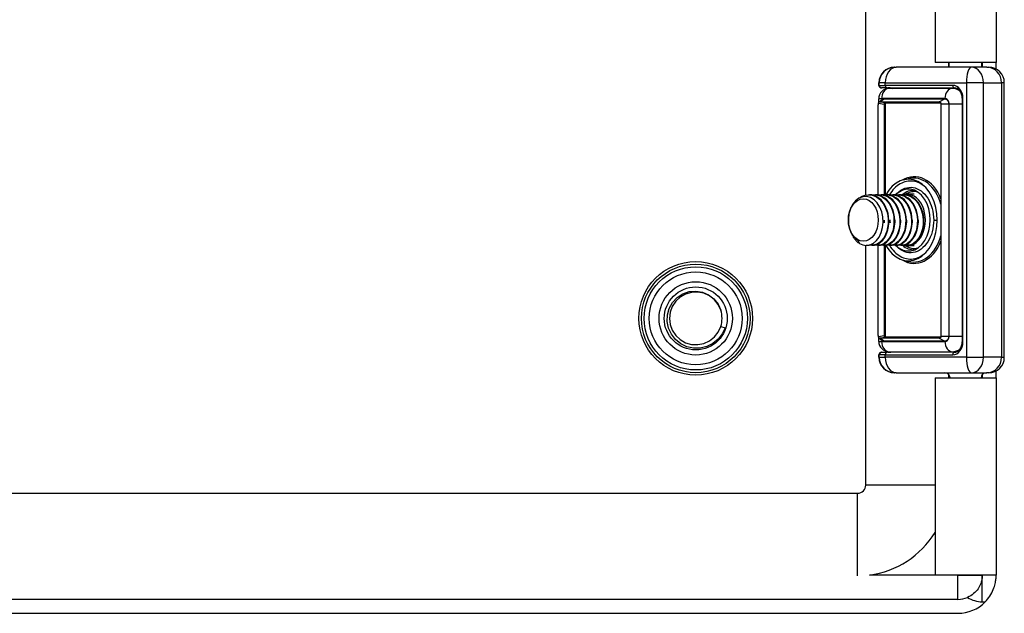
# Model space of a CAD drawing. Header units: inches. Extents: x 2.3 to 58.5, y 3.7 to 32.
# Tile 13 of 48: x 9.1 to 12.8, y 6.9 to 9.1. Entities that reach past the tile are written whole.
import ezdxf

# ---------------------------------------------------------------- set-up
doc = ezdxf.new("R2010")
doc.units = ezdxf.units.IN
doc.header["$MEASUREMENT"] = 0
doc.layers.add('Visible Edges(ANSI)', color=7, linetype='Continuous', lineweight=25)
doc.layers.add('Visible Tangent Edges(ANSI)', color=7, linetype='Continuous', lineweight=25)

msp = doc.modelspace()

# ---------------------------------------------------------------- linework, layer by layer
at = {"layer": 'Visible Edges(ANSI)'}
for p, q in [((12.2856, 8.4572), (12.2856, 21.2656)), ((12.5496, 9.808), (12.5496, 8.9635)), ((12.7826, 9.808), (12.7826, 8.9635)), ((12.395, 8.9447), (12.3952, 8.9447)), ((12.3962, 8.9447), (12.3952, 8.9447)), ((12.3962, 8.9447), (12.402, 8.9447)), ((12.6886, 8.9447), (12.402, 8.9447)), ((12.7826, 8.9635), (12.5496, 8.9635)), ((12.6006, 8.9635), (12.6006, 8.9447)), ((12.6036, 8.9447), (12.6036, 8.9635)), ((12.7472, 8.9447), (12.6886, 8.9447)), ((12.7286, 8.9447), (12.7286, 8.9635)), ((12.7296, 8.9635), (12.7296, 8.9447)), ((12.7472, 8.9447), (12.7547, 8.9447)), ((12.7826, 8.9377), (12.7826, 8.9635)), ((12.336, 8.8758), (12.336, 8.8856)), ((12.3372, 8.8758), (12.3372, 8.8856)), ((12.3465, 8.8659), (12.3458, 8.8659)), ((12.3465, 8.8659), (12.347, 8.8659)), ((12.3672, 8.8659), (12.347, 8.8659)), ((12.3672, 8.8659), (12.6243, 8.8659)), ((12.615, 8.864), (12.3744, 8.864)), ((12.6244, 8.864), (12.615, 8.864)), ((12.6359, 8.8626), (12.6244, 8.864)), ((12.8137, 7.8384), (12.8137, 8.8856)), ((12.335, 8.8094), (12.335, 8.8246)), ((12.3373, 8.8126), (12.3501, 8.8229)), ((12.6532, 8.8266), (12.6532, 7.8974)), ((12.3324, 8.4576), (12.3324, 8.802)), ((12.3402, 8.8131), (12.5649, 8.8131)), ((12.5719, 8.8076), (12.362, 8.8076)), ((12.5723, 8.8049), (12.5723, 7.9191)), ((12.4286, 8.5151), (12.4474, 8.5198)), ((12.2972, 8.4585), (12.3, 8.4585)), ((12.3195, 8.4585), (12.3223, 8.4585)), ((12.3418, 8.4585), (12.3446, 8.4585)), ((12.3641, 8.4585), (12.3668, 8.4585)), ((12.3863, 8.4585), (12.3891, 8.4585)), ((12.3997, 8.4584), (12.4053, 8.464)), ((12.4086, 8.4585), (12.4114, 8.4585)), ((12.4309, 8.4585), (12.4337, 8.4585)), ((12.4702, 8.4604), (12.4434, 8.4604)), ((12.2556, 8.2855), (12.2616, 8.2728)), ((12.2856, 7.351), (12.2856, 8.2656)), ((12.2875, 8.2656), (12.2889, 8.2656)), ((12.3084, 8.2656), (12.3112, 8.2656)), ((12.3307, 8.2656), (12.3334, 8.2656)), ((12.3324, 7.922), (12.3324, 8.2656)), ((12.3529, 8.2656), (12.3557, 8.2656)), ((12.3752, 8.2656), (12.378, 8.2656)), ((12.3975, 8.2656), (12.4002, 8.2656)), ((12.3998, 8.2656), (12.4053, 8.26)), ((12.4197, 8.2656), (12.4225, 8.2656)), ((12.442, 8.2656), (12.4434, 8.2656)), ((12.4702, 8.2636), (12.4434, 8.2636)), ((12.4286, 8.2089), (12.4474, 8.2042)), ((11.7331, 7.956), (11.7499, 7.9505)), ((12.335, 7.8994), (12.335, 7.9146)), ((12.3373, 7.9114), (12.3501, 7.9011)), ((12.5649, 7.9109), (12.3402, 7.9109)), ((12.362, 7.9164), (12.5719, 7.9164)), ((12.336, 7.8384), (12.336, 7.8482)), ((12.3372, 7.8384), (12.3372, 7.8482)), ((12.3458, 7.8581), (12.3465, 7.8581)), ((12.347, 7.8581), (12.3465, 7.8581)), ((12.347, 7.8581), (12.3672, 7.8581)), ((12.6243, 7.8581), (12.3672, 7.8581)), ((12.3744, 7.86), (12.615, 7.86)), ((12.615, 7.86), (12.6244, 7.86)), ((12.6244, 7.86), (12.6359, 7.8614)), ((12.3952, 7.7793), (12.395, 7.7793)), ((12.3952, 7.7793), (12.3962, 7.7793)), ((12.402, 7.7793), (12.3962, 7.7793)), ((12.402, 7.7793), (12.6886, 7.7793)), ((12.6006, 7.7742), (12.6006, 7.7605)), ((12.6886, 7.7793), (12.7472, 7.7793)), ((12.7296, 7.7721), (12.7296, 7.7605)), ((12.7547, 7.7793), (12.7472, 7.7793)), ((12.7826, 7.7605), (12.7826, 7.7864)), ((12.5496, 7.7605), (12.5496, 7.008)), ((12.5496, 7.7605), (12.7826, 7.7605)), ((12.7826, 7.7605), (12.7826, 7.008)), ((3.2306, 7.32), (12.2546, 7.32)), ((12.7826, 7.008), (12.5496, 7.008)), ((12.7826, 7.008), (12.7296, 7.008)), ((12.7296, 7.008), (12.7296, 7.008)), ((12.7826, 7.008), (12.7826, 7.008)), ((12.6366, 6.915), (2.8486, 6.915)), ((2.8486, 6.862), (12.6366, 6.862))]:
    msp.add_line(p, q, dxfattribs=at)
at = {"layer": 'Visible Edges(ANSI)', "flags": 128}
for points in [[(12.3717, 8.8659), (12.3798, 8.8655), (12.3878, 8.864)], [(12.6532, 8.8266), (12.6526, 8.8347), (12.6508, 8.8424), (12.6478, 8.8493), (12.644, 8.8553), (12.6395, 8.86), (12.6346, 8.8633), (12.6295, 8.8653), (12.6243, 8.8659)], [(12.3486, 8.8217), (12.3486, 8.8217), (12.3486, 8.8217), (12.3486, 8.8218), (12.3486, 8.8218), (12.3486, 8.8218), (12.3486, 8.8218), (12.3486, 8.8218), (12.3485, 8.8218), (12.3485, 8.8218), (12.3485, 8.8218), (12.3485, 8.8219), (12.3485, 8.8219), (12.3485, 8.8219), (12.3485, 8.8219), (12.3485, 8.8219), (12.3485, 8.8219), (12.3485, 8.8219), (12.3485, 8.8219), (12.3485, 8.822), (12.3485, 8.822), (12.3484, 8.822), (12.3484, 8.822), (12.3484, 8.822), (12.3484, 8.822)], [(12.3341, 8.8079), (12.3343, 8.8082), (12.3344, 8.8085), (12.3346, 8.8087), (12.3347, 8.809), (12.3349, 8.8093), (12.3351, 8.8096), (12.3352, 8.8099), (12.3354, 8.8102), (12.3356, 8.8104), (12.3357, 8.8107), (12.3359, 8.8109), (12.3361, 8.8112), (12.3362, 8.8114), (12.3364, 8.8116), (12.3365, 8.8118), (12.3367, 8.812), (12.3368, 8.8121), (12.337, 8.8123), (12.3371, 8.8124), (12.3372, 8.8125), (12.3373, 8.8126), (12.3374, 8.8127), (12.3375, 8.8127), (12.3376, 8.8128)], [(12.5649, 8.8131), (12.5654, 8.8131), (12.566, 8.813), (12.5665, 8.8129), (12.567, 8.8128), (12.5675, 8.8126), (12.568, 8.8123), (12.5685, 8.8121), (12.5689, 8.8118), (12.5693, 8.8114), (12.5697, 8.8111), (12.5701, 8.8107), (12.5704, 8.8103), (12.5708, 8.8099), (12.571, 8.8095), (12.5713, 8.8091), (12.5715, 8.8086), (12.5717, 8.8082), (12.5719, 8.8077), (12.572, 8.8072), (12.5721, 8.8068), (12.5722, 8.8063), (12.5722, 8.8058), (12.5723, 8.8054), (12.5723, 8.8049)], [(12.3138, 8.273), (12.326, 8.2834), (12.3363, 8.2973), (12.3442, 8.3141), (12.3494, 8.333), (12.3516, 8.3532), (12.3506, 8.3737), (12.3464, 8.3935), (12.3393, 8.4116), (12.3295, 8.4272), (12.3174, 8.4394), (12.3038, 8.4476), (12.2891, 8.4514), (12.2742, 8.4505), (12.2599, 8.445), (12.2468, 8.4351), (12.2357, 8.4214), (12.2271, 8.4045), (12.2216, 8.3853), (12.2193, 8.365), (12.2205, 8.3447), (12.2251, 8.3255), (12.2328, 8.3087), (12.2432, 8.295), (12.2556, 8.2855)], [(12.2621, 8.4462), (12.2725, 8.4526), (12.2835, 8.4567), (12.2948, 8.4584), (12.3061, 8.4577), (12.3173, 8.4546), (12.3279, 8.4492), (12.3378, 8.4417), (12.3468, 8.4321), (12.3546, 8.4207), (12.361, 8.4079), (12.366, 8.394), (12.3693, 8.3792), (12.3709, 8.364), (12.3709, 8.3488), (12.3691, 8.3339), (12.3657, 8.3197), (12.3608, 8.3065), (12.3544, 8.2948), (12.3469, 8.2847), (12.3383, 8.2766), (12.3289, 8.2706), (12.319, 8.2669), (12.3088, 8.2656), (12.2986, 8.2667)], [(12.3112, 8.2656), (12.3196, 8.2664), (12.3279, 8.2688), (12.3359, 8.2729), (12.3434, 8.2785), (12.3504, 8.2855), (12.3566, 8.2938), (12.362, 8.3033), (12.3665, 8.3138), (12.37, 8.3251), (12.3724, 8.337), (12.3737, 8.3494), (12.3738, 8.362), (12.3728, 8.3746), (12.3706, 8.387), (12.3672, 8.3989), (12.3628, 8.4102), (12.3574, 8.4207), (12.351, 8.4302), (12.3439, 8.4385), (12.336, 8.4455), (12.3275, 8.4511), (12.3186, 8.4552), (12.3094, 8.4576), (12.3, 8.4585)], [(12.3098, 8.4576), (12.32, 8.4585), (12.3302, 8.4574), (12.3402, 8.4544), (12.3498, 8.4495), (12.3588, 8.4428), (12.3671, 8.4345), (12.3744, 8.4247), (12.3807, 8.4136), (12.3858, 8.4014), (12.3897, 8.3885), (12.3922, 8.375), (12.3933, 8.3613), (12.3931, 8.3476), (12.3914, 8.3341), (12.3884, 8.3213), (12.3842, 8.3092), (12.3788, 8.2983), (12.3724, 8.2886), (12.3651, 8.2804), (12.357, 8.2739), (12.3483, 8.2692), (12.3393, 8.2664), (12.3301, 8.2656), (12.3209, 8.2667)], [(12.3334, 8.2656), (12.3419, 8.2664), (12.3502, 8.2688), (12.3581, 8.2729), (12.3657, 8.2785), (12.3726, 8.2855), (12.3789, 8.2938), (12.3843, 8.3033), (12.3888, 8.3138), (12.3923, 8.3251), (12.3947, 8.337), (12.396, 8.3494), (12.3961, 8.362), (12.395, 8.3746), (12.3928, 8.387), (12.3895, 8.3989), (12.3851, 8.4102), (12.3797, 8.4207), (12.3733, 8.4302), (12.3661, 8.4385), (12.3583, 8.4455), (12.3498, 8.4511), (12.3409, 8.4552), (12.3317, 8.4576), (12.3223, 8.4585)], [(12.332, 8.4576), (12.3423, 8.4585), (12.3525, 8.4574), (12.3625, 8.4544), (12.3721, 8.4495), (12.3811, 8.4428), (12.3894, 8.4345), (12.3967, 8.4247), (12.403, 8.4136), (12.4081, 8.4014), (12.412, 8.3885), (12.4145, 8.375), (12.4156, 8.3613), (12.4153, 8.3476), (12.4137, 8.3341), (12.4107, 8.3213), (12.4065, 8.3092), (12.4011, 8.2983), (12.3947, 8.2886), (12.3873, 8.2804), (12.3793, 8.2739), (12.3706, 8.2692), (12.3616, 8.2664), (12.3524, 8.2656), (12.3432, 8.2667)], [(12.3557, 8.2656), (12.3641, 8.2664), (12.3724, 8.2688), (12.3804, 8.2729), (12.388, 8.2785), (12.3949, 8.2855), (12.4012, 8.2938), (12.4066, 8.3033), (12.4111, 8.3138), (12.4145, 8.3251), (12.4169, 8.337), (12.4182, 8.3494), (12.4183, 8.362), (12.4173, 8.3746), (12.4151, 8.387), (12.4118, 8.3989), (12.4074, 8.4102), (12.4019, 8.4207), (12.3956, 8.4302), (12.3884, 8.4385), (12.3805, 8.4455), (12.3721, 8.4511), (12.3632, 8.4552), (12.3539, 8.4576), (12.3446, 8.4585)], [(12.3543, 8.4576), (12.3645, 8.4585), (12.3748, 8.4574), (12.3848, 8.4544), (12.3944, 8.4495), (12.4034, 8.4428), (12.4116, 8.4345), (12.419, 8.4247), (12.4253, 8.4136), (12.4304, 8.4014), (12.4342, 8.3885), (12.4367, 8.375), (12.4379, 8.3613), (12.4376, 8.3476), (12.436, 8.3341), (12.433, 8.3213), (12.4288, 8.3092), (12.4234, 8.2983), (12.4169, 8.2886), (12.4096, 8.2804), (12.4015, 8.2739), (12.3929, 8.2692), (12.3839, 8.2664), (12.3747, 8.2656), (12.3655, 8.2667)], [(12.378, 8.2656), (12.3864, 8.2664), (12.3947, 8.2688), (12.4027, 8.2729), (12.4102, 8.2785), (12.4172, 8.2855), (12.4234, 8.2938), (12.4288, 8.3033), (12.4333, 8.3138), (12.4368, 8.3251), (12.4392, 8.337), (12.4405, 8.3494), (12.4406, 8.362), (12.4396, 8.3746), (12.4374, 8.387), (12.434, 8.3989), (12.4296, 8.4102), (12.4242, 8.4207), (12.4179, 8.4302), (12.4107, 8.4385), (12.4028, 8.4455), (12.3943, 8.4511), (12.3854, 8.4552), (12.3762, 8.4576), (12.3668, 8.4585)], [(12.3766, 8.4576), (12.3868, 8.4585), (12.397, 8.4574), (12.407, 8.4544), (12.4166, 8.4495), (12.4257, 8.4428), (12.4339, 8.4345), (12.4413, 8.4247), (12.4475, 8.4136), (12.4527, 8.4014), (12.4565, 8.3885), (12.459, 8.375), (12.4601, 8.3613), (12.4599, 8.3476), (12.4582, 8.3341), (12.4553, 8.3213), (12.451, 8.3092), (12.4456, 8.2983), (12.4392, 8.2886), (12.4319, 8.2804), (12.4238, 8.2739), (12.4152, 8.2692), (12.4061, 8.2664), (12.3969, 8.2656), (12.3877, 8.2667)], [(12.4002, 8.2656), (12.4087, 8.2664), (12.417, 8.2688), (12.425, 8.2729), (12.4325, 8.2785), (12.4395, 8.2855), (12.4457, 8.2938), (12.4511, 8.3033), (12.4556, 8.3138), (12.4591, 8.3251), (12.4615, 8.337), (12.4628, 8.3494), (12.4629, 8.362), (12.4618, 8.3746), (12.4596, 8.387), (12.4563, 8.3989), (12.4519, 8.4102), (12.4465, 8.4207), (12.4401, 8.4302), (12.433, 8.4385), (12.4251, 8.4455), (12.4166, 8.4511), (12.4077, 8.4552), (12.3985, 8.4576), (12.3891, 8.4585)], [(12.3989, 8.4576), (12.4091, 8.4585), (12.4193, 8.4574), (12.4293, 8.4544), (12.4389, 8.4495), (12.4479, 8.4428), (12.4562, 8.4345), (12.4635, 8.4247), (12.4698, 8.4136), (12.4749, 8.4014), (12.4788, 8.3885), (12.4813, 8.375), (12.4824, 8.3613), (12.4821, 8.3476), (12.4805, 8.3341), (12.4775, 8.3213), (12.4733, 8.3092), (12.4679, 8.2983), (12.4615, 8.2886), (12.4541, 8.2804), (12.4461, 8.2739), (12.4374, 8.2692), (12.4284, 8.2664), (12.4192, 8.2656), (12.41, 8.2667)], [(12.4225, 8.2656), (12.431, 8.2664), (12.4392, 8.2688), (12.4472, 8.2729), (12.4548, 8.2785), (12.4617, 8.2855), (12.468, 8.2938), (12.4734, 8.3033), (12.4779, 8.3138), (12.4814, 8.3251), (12.4838, 8.337), (12.485, 8.3494), (12.4852, 8.362), (12.4841, 8.3746), (12.4819, 8.387), (12.4786, 8.3989), (12.4742, 8.4102), (12.4687, 8.4207), (12.4624, 8.4302), (12.4552, 8.4385), (12.4473, 8.4455), (12.4389, 8.4511), (12.43, 8.4552), (12.4208, 8.4576), (12.4114, 8.4585)], [(12.4211, 8.4576), (12.4314, 8.4585), (12.4416, 8.4574), (12.4516, 8.4544), (12.4612, 8.4495), (12.4702, 8.4428), (12.4785, 8.4345), (12.4858, 8.4247), (12.4921, 8.4136), (12.4972, 8.4014), (12.501, 8.3885), (12.5035, 8.375), (12.5047, 8.3613), (12.5044, 8.3476), (12.5028, 8.3341), (12.4998, 8.3213), (12.4956, 8.3092), (12.4902, 8.2983), (12.4838, 8.2886), (12.4764, 8.2804), (12.4683, 8.2739), (12.4597, 8.2692), (12.4507, 8.2664), (12.4415, 8.2656), (12.4323, 8.2667)], [(12.4697, 8.273), (12.4763, 8.2779), (12.4825, 8.2838), (12.4881, 8.2908), (12.4932, 8.2987), (12.4976, 8.3074), (12.5012, 8.3168), (12.504, 8.3268), (12.5061, 8.3373), (12.5072, 8.3481), (12.5075, 8.3591), (12.5069, 8.3701), (12.5054, 8.381), (12.503, 8.3917), (12.4998, 8.402), (12.4958, 8.4117), (12.491, 8.4208), (12.4855, 8.4292), (12.4793, 8.4366), (12.4726, 8.4431), (12.4654, 8.4485), (12.4578, 8.4528), (12.4499, 8.456), (12.4418, 8.4578), (12.4337, 8.4585)], [(12.3515, 8.362), (12.3515, 8.3616), (12.3516, 8.3612), (12.3516, 8.3608), (12.3516, 8.3603), (12.3516, 8.3599), (12.3516, 8.3595), (12.3516, 8.3591), (12.3516, 8.3587), (12.3516, 8.3583), (12.3516, 8.3578), (12.3516, 8.3574), (12.3516, 8.357), (12.3516, 8.3566), (12.3516, 8.3562), (12.3516, 8.3558), (12.3516, 8.3553), (12.3516, 8.3549), (12.3516, 8.3545), (12.3516, 8.3541), (12.3516, 8.3537), (12.3516, 8.3533), (12.3515, 8.3529), (12.3515, 8.3524), (12.3515, 8.352)], [(12.3571, 8.352), (12.3571, 8.3524), (12.3571, 8.3528), (12.3571, 8.3533), (12.357, 8.3537), (12.357, 8.3541), (12.357, 8.3545), (12.357, 8.3549), (12.357, 8.3553), (12.357, 8.3558), (12.357, 8.3562), (12.357, 8.3566), (12.357, 8.357), (12.357, 8.3574), (12.357, 8.3578), (12.357, 8.3583), (12.357, 8.3587), (12.357, 8.3591), (12.357, 8.3595), (12.357, 8.3599), (12.357, 8.3603), (12.3571, 8.3608), (12.3571, 8.3612), (12.3571, 8.3616), (12.3571, 8.362)], [(12.3738, 8.362), (12.3738, 8.3616), (12.3738, 8.3612), (12.3738, 8.3608), (12.3739, 8.3603), (12.3739, 8.3599), (12.3739, 8.3595), (12.3739, 8.3591), (12.3739, 8.3587), (12.3739, 8.3583), (12.3739, 8.3578), (12.3739, 8.3574), (12.3739, 8.357), (12.3739, 8.3566), (12.3739, 8.3562), (12.3739, 8.3558), (12.3739, 8.3553), (12.3739, 8.3549), (12.3739, 8.3545), (12.3739, 8.3541), (12.3739, 8.3537), (12.3738, 8.3533), (12.3738, 8.3529), (12.3738, 8.3524), (12.3738, 8.352)], [(12.3794, 8.352), (12.3794, 8.3524), (12.3793, 8.3529), (12.3793, 8.3533), (12.3793, 8.3537), (12.3793, 8.3541), (12.3793, 8.3545), (12.3793, 8.3549), (12.3793, 8.3553), (12.3793, 8.3558), (12.3793, 8.3562), (12.3793, 8.3566), (12.3793, 8.357), (12.3793, 8.3574), (12.3793, 8.3578), (12.3793, 8.3583), (12.3793, 8.3587), (12.3793, 8.3591), (12.3793, 8.3595), (12.3793, 8.3599), (12.3793, 8.3603), (12.3793, 8.3608), (12.3793, 8.3612), (12.3794, 8.3616), (12.3794, 8.362)], [(12.396, 8.362), (12.3961, 8.3616), (12.3961, 8.3612), (12.3961, 8.3608), (12.3961, 8.3603), (12.3961, 8.3599), (12.3961, 8.3595), (12.3961, 8.3591), (12.3961, 8.3587), (12.3961, 8.3583), (12.3962, 8.3578), (12.3962, 8.3574), (12.3962, 8.357), (12.3962, 8.3566), (12.3962, 8.3562), (12.3962, 8.3558), (12.3961, 8.3553), (12.3961, 8.3549), (12.3961, 8.3545), (12.3961, 8.3541), (12.3961, 8.3537), (12.3961, 8.3533), (12.3961, 8.3528), (12.3961, 8.3524), (12.3961, 8.352)], [(12.4183, 8.362), (12.4183, 8.3616), (12.4183, 8.3612), (12.4184, 8.3608), (12.4184, 8.3603), (12.4184, 8.3599), (12.4184, 8.3595), (12.4184, 8.3591), (12.4184, 8.3587), (12.4184, 8.3583), (12.4184, 8.3578), (12.4184, 8.3574), (12.4184, 8.357), (12.4184, 8.3566), (12.4184, 8.3562), (12.4184, 8.3558), (12.4184, 8.3553), (12.4184, 8.3549), (12.4184, 8.3545), (12.4184, 8.3541), (12.4184, 8.3537), (12.4184, 8.3533), (12.4183, 8.3528), (12.4183, 8.3524), (12.4183, 8.352)], [(12.4406, 8.362), (12.4406, 8.3616), (12.4406, 8.3612), (12.4406, 8.3608), (12.4406, 8.3604), (12.4407, 8.3599), (12.4407, 8.3595), (12.4407, 8.3591), (12.4407, 8.3587), (12.4407, 8.3583), (12.4407, 8.3578), (12.4407, 8.3574), (12.4407, 8.357), (12.4407, 8.3566), (12.4407, 8.3562), (12.4407, 8.3558), (12.4407, 8.3553), (12.4407, 8.3549), (12.4407, 8.3545), (12.4407, 8.3541), (12.4406, 8.3537), (12.4406, 8.3533), (12.4406, 8.3529), (12.4406, 8.3524), (12.4406, 8.352)], [(12.4629, 8.362), (12.4629, 8.3616), (12.4629, 8.3612), (12.4629, 8.3608), (12.4629, 8.3603), (12.4629, 8.3599), (12.463, 8.3595), (12.463, 8.3591), (12.463, 8.3587), (12.463, 8.3583), (12.463, 8.3578), (12.463, 8.3574), (12.463, 8.357), (12.463, 8.3566), (12.463, 8.3562), (12.463, 8.3558), (12.463, 8.3553), (12.463, 8.3549), (12.463, 8.3545), (12.4629, 8.3541), (12.4629, 8.3537), (12.4629, 8.3533), (12.4629, 8.3529), (12.4629, 8.3524), (12.4629, 8.352)], [(12.4851, 8.362), (12.4852, 8.3616), (12.4852, 8.3612), (12.4852, 8.3608), (12.4852, 8.3603), (12.4852, 8.3599), (12.4852, 8.3595), (12.4852, 8.3591), (12.4852, 8.3587), (12.4852, 8.3583), (12.4853, 8.3578), (12.4853, 8.3574), (12.4853, 8.357), (12.4853, 8.3566), (12.4853, 8.3562), (12.4853, 8.3558), (12.4852, 8.3553), (12.4852, 8.3549), (12.4852, 8.3545), (12.4852, 8.3541), (12.4852, 8.3537), (12.4852, 8.3533), (12.4852, 8.3529), (12.4852, 8.3524), (12.4852, 8.352)], [(12.2616, 8.2728), (12.2602, 8.2737), (12.2587, 8.2747), (12.2573, 8.2757), (12.2558, 8.2768), (12.2544, 8.278), (12.253, 8.2792), (12.2517, 8.2805), (12.2503, 8.2818), (12.249, 8.2831), (12.2477, 8.2846), (12.2465, 8.286), (12.2452, 8.2875), (12.244, 8.2891), (12.2428, 8.2907), (12.2417, 8.2923), (12.2405, 8.294), (12.2394, 8.2957), (12.2384, 8.2975), (12.2373, 8.2993), (12.2363, 8.3012), (12.2354, 8.303), (12.2344, 8.305), (12.2335, 8.3069), (12.2327, 8.3089)], [(12.2889, 8.2656), (12.29, 8.2656), (12.291, 8.2656), (12.2921, 8.2657), (12.2932, 8.2658), (12.2942, 8.2659), (12.2953, 8.266), (12.2964, 8.2662), (12.2974, 8.2664), (12.2985, 8.2666), (12.2995, 8.2669), (12.3006, 8.2671), (12.3016, 8.2674), (12.3027, 8.2678), (12.3037, 8.2681), (12.3048, 8.2685), (12.3058, 8.2689), (12.3068, 8.2693), (12.3078, 8.2698), (12.3088, 8.2703), (12.3099, 8.2708), (12.3109, 8.2713), (12.3119, 8.2719), (12.3129, 8.2724), (12.3138, 8.273)], [(11.7499, 7.9505), (11.7387, 7.9274), (11.7228, 7.9072), (11.7028, 7.891), (11.6797, 7.8796), (11.6547, 7.8737), (11.629, 7.8734), (11.6038, 7.8789), (11.5806, 7.89), (11.5605, 7.906), (11.5447, 7.9262), (11.5338, 7.9495), (11.5287, 7.9747), (11.5296, 8.0004), (11.5364, 8.0251), (11.5489, 8.0475), (11.5664, 8.0664), (11.5879, 8.0805), (11.6121, 8.089), (11.6376, 8.0913), (11.663, 8.0874), (11.6866, 8.0774), (11.707, 8.0618), (11.7228, 8.0416), (11.7331, 8.0181)], [(11.7331, 8.0181), (11.7232, 8.0395), (11.7086, 8.058), (11.69, 8.0726), (11.6686, 8.0825), (11.6454, 8.0871), (11.6219, 8.0862), (11.5991, 8.0798), (11.5786, 8.0682), (11.5612, 8.0522), (11.5481, 8.0326), (11.54, 8.0104), (11.5372, 7.987), (11.54, 7.9635), (11.5482, 7.9414), (11.5613, 7.9218), (11.5786, 7.9058), (11.5992, 7.8942), (11.6219, 7.8878), (11.6455, 7.8869), (11.6686, 7.8915), (11.6901, 7.9014), (11.7086, 7.916), (11.7232, 7.9346), (11.7331, 7.956)], [(12.5723, 7.9191), (12.5723, 7.9186), (12.5722, 7.9182), (12.5722, 7.9177), (12.5721, 7.9172), (12.572, 7.9168), (12.5719, 7.9163), (12.5717, 7.9159), (12.5715, 7.9154), (12.5713, 7.915), (12.571, 7.9145), (12.5708, 7.9141), (12.5704, 7.9137), (12.5701, 7.9133), (12.5697, 7.9129), (12.5693, 7.9126), (12.5689, 7.9123), (12.5685, 7.912), (12.568, 7.9117), (12.5675, 7.9115), (12.567, 7.9113), (12.5665, 7.9111), (12.566, 7.911), (12.5654, 7.9109), (12.5649, 7.9109)], [(12.3376, 7.9113), (12.3375, 7.9113), (12.3374, 7.9113), (12.3373, 7.9114), (12.3372, 7.9115), (12.3371, 7.9116), (12.337, 7.9117), (12.3368, 7.9119), (12.3367, 7.9121), (12.3365, 7.9122), (12.3364, 7.9124), (12.3362, 7.9126), (12.3361, 7.9129), (12.3359, 7.9131), (12.3357, 7.9133), (12.3356, 7.9136), (12.3354, 7.9139), (12.3352, 7.9142), (12.3351, 7.9144), (12.3349, 7.9147), (12.3347, 7.915), (12.3346, 7.9153), (12.3344, 7.9156), (12.3343, 7.9158), (12.3341, 7.9161)], [(12.3486, 7.9023), (12.3486, 7.9023), (12.3486, 7.9023), (12.3486, 7.9023), (12.3486, 7.9023), (12.3486, 7.9022), (12.3486, 7.9022), (12.3486, 7.9022), (12.3485, 7.9022), (12.3485, 7.9022), (12.3485, 7.9022), (12.3485, 7.9022), (12.3485, 7.9022), (12.3485, 7.9021), (12.3485, 7.9021), (12.3485, 7.9021), (12.3485, 7.9021), (12.3485, 7.9021), (12.3485, 7.9021), (12.3485, 7.9021), (12.3485, 7.9021), (12.3484, 7.902), (12.3484, 7.902), (12.3484, 7.902), (12.3484, 7.902)], [(12.6243, 7.8581), (12.6295, 7.8587), (12.6346, 7.8607), (12.6395, 7.864), (12.644, 7.8687), (12.6478, 7.8747), (12.6508, 7.8817), (12.6526, 7.8894), (12.6532, 7.8974)], [(12.3717, 7.8581), (12.3798, 7.8586), (12.3878, 7.86)], [(12.7296, 7.008), (12.7296, 7.0077), (12.7296, 7.0069), (12.7296, 7.0056), (12.7295, 7.0039), (12.7294, 7.0017), (12.7292, 6.999), (12.7288, 6.996), (12.7283, 6.9926), (12.7276, 6.9889), (12.7267, 6.9848), (12.7254, 6.9804), (12.7238, 6.9758), (12.7219, 6.971), (12.7196, 6.966), (12.7168, 6.961), (12.7137, 6.9559), (12.71, 6.9509), (12.706, 6.9461), (12.7015, 6.9414), (12.6966, 6.937), (12.6913, 6.9328), (12.6857, 6.9291), (12.6799, 6.9257), (12.6737, 6.9227)], [(12.7411, 6.9061), (12.7458, 6.9111), (12.7503, 6.9164), (12.7546, 6.9221), (12.7587, 6.928), (12.7625, 6.9342), (12.766, 6.9404), (12.7691, 6.9467), (12.7717, 6.9528), (12.774, 6.9587), (12.7759, 6.9643), (12.7775, 6.9697), (12.7788, 6.9749), (12.7799, 6.9799), (12.7807, 6.9845), (12.7813, 6.9888), (12.7818, 6.9928), (12.7821, 6.9963), (12.7824, 6.9994), (12.7825, 7.002), (12.7826, 7.0041), (12.7826, 7.0058), (12.7826, 7.007), (12.7826, 7.0078), (12.7826, 7.008)]]:
    msp.add_lwpolyline(points, dxfattribs=at)
at = {"layer": 'Visible Edges(ANSI)'}
for radius in [0.2165, 0.2071, 0.1969, 0.1201]:
    msp.add_circle((11.6376, 7.987), radius, dxfattribs=at)
for centre, radius, start, end in [((12.395, 8.8856), 0.0591, 90, 180), ((12.3962, 8.8856), 0.0591, 90, 180), ((12.7547, 8.8856), 0.0591, 0, 90), ((12.3744, 8.8246), 0.0394, 90, 180), ((12.3458, 8.8758), 0.00984, 180, 270), ((12.347, 8.8758), 0.00984, 180, 270), ((11.6376, 7.987), 0.1004, 342.018, 18.018), ((12.3744, 7.8994), 0.0394, 180, 270), ((12.3458, 7.8482), 0.00984, 90, 180), ((12.347, 7.8482), 0.00984, 90, 180), ((12.395, 7.8384), 0.0591, 180, 270), ((12.3962, 7.8384), 0.0591, 180, 270), ((12.7547, 7.8384), 0.0591, 270, 0), ((12.5874, 7.7596), 0.0197, 2.5104, 90), ((12.7448, 7.7596), 0.0197, 90, 177.4896), ((12.2546, 7.351), 0.031, 270, 0), ((12.2546, 7.351), 0.346, 277.5509, 328.4939), ((12.6366, 7.008), 0.093, 270, 293.524), ((12.6366, 7.008), 0.146, 270, 315.7102)]:
    msp.add_arc(centre, radius, start, end, dxfattribs=at)
for centre, major_axis, ratio, start_param, end_param in [((12.3744, 8.8246), (-0.0364, 0.0364), 0.414214, 1.178097, 1.244072), ((12.3517, 8.809), (-0.0185, -0.0103), 0.537517, 5.561606, 5.993995), ((12.3517, 8.809), (0.0145, -0.0033), 0.163752, 2.524854, 2.957243), ((12.358, 8.8035), (0.00477, 0.00387), 0.309653, 0.53958, 1.935843), ((12.3621, 8.8026), (0.00021, -0.00499), 0.706144, 3.111544, 3.255918), ((12.448, 8.362), (0, -0.1555), 0.707107, 5.378291, 10.326946), ((12.448, 8.362), (0, -0.1181), 0.707107, 5.668, 10.052878), ((12.4434, 8.362), (0, -0.0984), 0.707107, 6.064213, 9.626048), ((12.4434, 8.362), (0, -0.0984), 0.707107, 4.767443, 4.770887), ((12.2875, 8.362), (0, -0.0965), 0.707107, 5.894413, 6.679811), ((12.4434, 8.362), (0, -0.0965), 0.707107, 0, 0.396626), ((12.3517, 7.915), (-0.0185, 0.0103), 0.537517, 0.28919, 0.72158), ((12.358, 7.9206), (-0.00477, 0.00387), 0.309653, 1.205749, 2.602013), ((12.3517, 7.915), (-0.0145, -0.0033), 0.163752, 0.184349, 0.616739), ((12.3744, 7.8994), (-0.0364, -0.0364), 0.414214, 5.039113, 5.105088), ((12.3621, 7.9214), (-0.00021, -0.00499), 0.706144, 6.16886, 6.313234)]:
    msp.add_ellipse(centre, major_axis=major_axis, ratio=ratio, start_param=start_param, end_param=end_param, dxfattribs=at)
msp.add_ellipse((12.2764, 8.362), major_axis=(0, 0.0807), ratio=0.707107, dxfattribs=at)
at = {"layer": 'Visible Tangent Edges(ANSI)'}
for p, q in [((12.3368, 8.8856), (12.336, 8.8856)), ((12.336, 8.8758), (12.3368, 8.8758)), ((12.3368, 8.8856), (12.3372, 8.8856)), ((12.3368, 8.8758), (12.3368, 8.8856)), ((12.3372, 8.8758), (12.3368, 8.8758)), ((12.3602, 8.8856), (12.3372, 8.8856)), ((12.3372, 8.8758), (12.3602, 8.8758)), ((12.3602, 8.8856), (12.6691, 8.8856)), ((12.3602, 8.8758), (12.3602, 8.8856)), ((12.6174, 8.8758), (12.3602, 8.8758)), ((12.7342, 8.8856), (12.6691, 8.8856)), ((12.6691, 8.8856), (12.6691, 7.8384)), ((12.7342, 8.8856), (12.803, 8.8856)), ((12.7342, 7.8384), (12.7342, 8.8856)), ((12.8137, 8.8856), (12.803, 8.8856)), ((12.803, 8.8856), (12.803, 7.8384)), ((12.3465, 8.8246), (12.335, 8.8246)), ((12.3402, 8.8131), (12.354, 8.8243)), ((12.354, 8.8243), (12.5866, 8.8243)), ((12.5872, 8.8254), (12.3546, 8.8254)), ((12.5649, 8.8131), (12.5866, 8.8243)), ((12.6561, 8.8266), (12.6532, 8.8266)), ((12.6561, 7.8974), (12.6561, 8.8266)), ((12.3341, 8.8079), (12.3552, 8.8035)), ((12.362, 8.8076), (12.3376, 8.8128)), ((12.3552, 8.8035), (12.3552, 8.4577)), ((12.3615, 8.4584), (12.3615, 8.8075)), ((12.568, 8.8124), (12.5649, 8.8131)), ((12.5723, 8.8049), (12.6019, 8.8049)), ((12.6032, 8.8049), (12.6019, 8.8049)), ((12.6019, 8.8049), (12.6019, 7.9191)), ((12.6032, 7.9191), (12.6032, 8.8049)), ((12.6032, 8.8049), (12.6532, 8.8049)), ((12.3552, 8.2656), (12.3552, 7.9206)), ((12.3615, 7.9165), (12.3615, 8.2659)), ((12.3552, 7.9206), (12.3341, 7.9161)), ((12.5723, 7.9191), (12.6019, 7.9191)), ((12.6032, 7.9191), (12.6019, 7.9191)), ((12.6032, 7.9191), (12.6532, 7.9191)), ((12.335, 7.8994), (12.3465, 7.8994)), ((12.3376, 7.9113), (12.362, 7.9164)), ((12.354, 7.8997), (12.3402, 7.9109)), ((12.5866, 7.8997), (12.354, 7.8997)), ((12.3546, 7.8986), (12.5872, 7.8986)), ((12.568, 7.9116), (12.5649, 7.9109)), ((12.5649, 7.9109), (12.5866, 7.8997)), ((12.6561, 7.8974), (12.6532, 7.8974)), ((12.3368, 7.8482), (12.336, 7.8482)), ((12.3368, 7.8482), (12.3372, 7.8482)), ((12.3368, 7.8384), (12.3368, 7.8482)), ((12.3602, 7.8482), (12.3372, 7.8482)), ((12.3602, 7.8482), (12.6174, 7.8482)), ((12.3602, 7.8384), (12.3602, 7.8482)), ((12.336, 7.8384), (12.3368, 7.8384)), ((12.3372, 7.8384), (12.3368, 7.8384)), ((12.3372, 7.8384), (12.3602, 7.8384)), ((12.6691, 7.8384), (12.3602, 7.8384)), ((12.6691, 7.8384), (12.7342, 7.8384)), ((12.803, 7.8384), (12.7342, 7.8384)), ((12.803, 7.8384), (12.8137, 7.8384)), ((12.2546, 7.005), (12.2546, 7.32)), ((12.5496, 7.351), (12.2856, 7.351)), ((12.6366, 7.008), (12.3001, 7.008)), ((12.6366, 7.008), (12.6366, 7.008)), ((12.6366, 6.915), (12.6366, 7.008)), ((12.6366, 7.008), (12.7296, 7.008)), ((12.7296, 6.9061), (12.7296, 7.008)), ((12.7296, 6.9061), (12.7411, 6.9061))]:
    msp.add_line(p, q, dxfattribs=at)
at = {"layer": 'Visible Tangent Edges(ANSI)', "flags": 128}
for points in [[(12.3887, 8.864), (12.388, 8.8641), (12.3874, 8.8643), (12.3867, 8.8644), (12.386, 8.8646), (12.3853, 8.8647), (12.3846, 8.8648), (12.3838, 8.865), (12.3831, 8.8651), (12.3824, 8.8652), (12.3817, 8.8653), (12.381, 8.8654), (12.3803, 8.8655), (12.3796, 8.8655), (12.3789, 8.8656), (12.3782, 8.8657), (12.3774, 8.8657), (12.3767, 8.8658), (12.376, 8.8658), (12.3753, 8.8659), (12.3746, 8.8659), (12.3739, 8.8659), (12.3731, 8.8659), (12.3724, 8.8659), (12.3717, 8.8659)], [(12.3484, 8.822), (12.3484, 8.822), (12.3484, 8.8219), (12.3483, 8.8219), (12.3483, 8.8219), (12.3483, 8.8218), (12.3483, 8.8218), (12.3482, 8.8218), (12.3482, 8.8217), (12.3482, 8.8217), (12.3482, 8.8216), (12.3481, 8.8216), (12.3481, 8.8216), (12.3481, 8.8215), (12.3481, 8.8215), (12.3481, 8.8215), (12.348, 8.8214), (12.348, 8.8214), (12.348, 8.8213), (12.348, 8.8213), (12.3479, 8.8213), (12.3479, 8.8212), (12.3479, 8.8212), (12.3479, 8.8212), (12.3478, 8.8211)], [(12.3546, 8.8254), (12.3543, 8.8254), (12.354, 8.8254), (12.3537, 8.8254), (12.3534, 8.8253), (12.3531, 8.8253), (12.3529, 8.8252), (12.3526, 8.8251), (12.3523, 8.825), (12.352, 8.8249), (12.3518, 8.8248), (12.3515, 8.8247), (12.3512, 8.8246), (12.351, 8.8244), (12.3507, 8.8242), (12.3504, 8.8241), (12.3502, 8.8239), (12.35, 8.8237), (12.3497, 8.8235), (12.3495, 8.8233), (12.3493, 8.823), (12.349, 8.8228), (12.3488, 8.8225), (12.3486, 8.8223), (12.3484, 8.822)], [(12.3501, 8.8229), (12.3502, 8.823), (12.3504, 8.8231), (12.3505, 8.8232), (12.3507, 8.8233), (12.3508, 8.8234), (12.351, 8.8235), (12.3511, 8.8236), (12.3513, 8.8237), (12.3515, 8.8238), (12.3516, 8.8239), (12.3518, 8.8239), (12.352, 8.824), (12.3521, 8.824), (12.3523, 8.8241), (12.3525, 8.8241), (12.3526, 8.8242), (12.3528, 8.8242), (12.353, 8.8243), (12.3532, 8.8243), (12.3533, 8.8243), (12.3535, 8.8243), (12.3537, 8.8243), (12.3539, 8.8243), (12.354, 8.8243)], [(12.5866, 8.8243), (12.5876, 8.8243), (12.5885, 8.8242), (12.5895, 8.824), (12.5904, 8.8237), (12.5914, 8.8234), (12.5923, 8.823), (12.5932, 8.8225), (12.594, 8.8219), (12.5949, 8.8213), (12.5957, 8.8206), (12.5965, 8.8198), (12.5972, 8.8189), (12.5979, 8.818), (12.5986, 8.8171), (12.5992, 8.816), (12.5997, 8.8149), (12.6002, 8.8138), (12.6007, 8.8126), (12.601, 8.8114), (12.6014, 8.8101), (12.6016, 8.8089), (12.6018, 8.8076), (12.6019, 8.8062), (12.6019, 8.8049)], [(12.6032, 8.8049), (12.6032, 8.8063), (12.6031, 8.8077), (12.6029, 8.8091), (12.6026, 8.8105), (12.6023, 8.8118), (12.6019, 8.8131), (12.6014, 8.8143), (12.6009, 8.8156), (12.6003, 8.8167), (12.5997, 8.8178), (12.599, 8.8188), (12.5983, 8.8198), (12.5975, 8.8207), (12.5967, 8.8215), (12.5958, 8.8222), (12.5949, 8.8229), (12.594, 8.8235), (12.5931, 8.824), (12.5921, 8.8244), (12.5912, 8.8248), (12.5902, 8.8251), (12.5892, 8.8253), (12.5882, 8.8254), (12.5872, 8.8254)], [(12.5142, 8.4861), (12.5088, 8.4909), (12.5031, 8.4951), (12.4973, 8.4989), (12.4914, 8.5022), (12.4853, 8.5049), (12.4791, 8.5072), (12.4729, 8.5089), (12.4666, 8.51), (12.4602, 8.5106), (12.4539, 8.5107), (12.4475, 8.5102), (12.4412, 8.5092), (12.4349, 8.5076), (12.4287, 8.5055), (12.4226, 8.5029), (12.4166, 8.4998), (12.4108, 8.4961), (12.4051, 8.492), (12.3996, 8.4874), (12.3944, 8.4823), (12.3893, 8.4767), (12.3845, 8.4708), (12.38, 8.4645), (12.3758, 8.4577)], [(12.4053, 8.464), (12.4121, 8.4701), (12.4192, 8.4754), (12.4266, 8.4797), (12.4343, 8.483), (12.4422, 8.4853), (12.4502, 8.4866), (12.4582, 8.4869), (12.4662, 8.4861), (12.4741, 8.4843), (12.4819, 8.4815), (12.4895, 8.4777), (12.4968, 8.4729), (12.5038, 8.4673), (12.5103, 8.4607), (12.5164, 8.4534), (12.5221, 8.4452), (12.5272, 8.4364), (12.5317, 8.427), (12.5355, 8.417), (12.5387, 8.4066), (12.5412, 8.3958), (12.5431, 8.3847), (12.5442, 8.3735), (12.5445, 8.3621)], [(12.5445, 8.3621), (12.5442, 8.3508), (12.5431, 8.3395), (12.5413, 8.3284), (12.5388, 8.3176), (12.5356, 8.3072), (12.5317, 8.2972), (12.5272, 8.2877), (12.5222, 8.2789), (12.5165, 8.2708), (12.5104, 8.2634), (12.5038, 8.2568), (12.4969, 8.2511), (12.4896, 8.2464), (12.482, 8.2426), (12.4742, 8.2397), (12.4662, 8.2379), (12.4582, 8.2372), (12.4502, 8.2375), (12.4422, 8.2388), (12.4343, 8.2411), (12.4266, 8.2444), (12.4192, 8.2487), (12.4121, 8.2539), (12.4053, 8.2601)], [(12.3762, 8.2656), (12.3804, 8.2589), (12.3849, 8.2527), (12.3897, 8.2468), (12.3948, 8.2413), (12.4001, 8.2363), (12.4056, 8.2317), (12.4112, 8.2276), (12.417, 8.224), (12.4229, 8.2209), (12.429, 8.2184), (12.4352, 8.2163), (12.4414, 8.2148), (12.4477, 8.2138), (12.4541, 8.2133), (12.4604, 8.2134), (12.4668, 8.214), (12.4731, 8.2152), (12.4793, 8.2169), (12.4855, 8.2191), (12.4915, 8.2219), (12.4974, 8.2251), (12.5032, 8.2289), (12.5088, 8.2332), (12.5142, 8.2379)], [(12.6019, 7.9191), (12.6019, 7.9178), (12.6018, 7.9165), (12.6016, 7.9151), (12.6014, 7.9139), (12.601, 7.9126), (12.6007, 7.9114), (12.6002, 7.9102), (12.5997, 7.909), (12.5992, 7.908), (12.5985, 7.9069), (12.5979, 7.906), (12.5972, 7.9051), (12.5964, 7.9042), (12.5957, 7.9034), (12.5948, 7.9027), (12.594, 7.9021), (12.5931, 7.9015), (12.5923, 7.9011), (12.5913, 7.9006), (12.5904, 7.9003), (12.5895, 7.9), (12.5885, 7.8998), (12.5876, 7.8997), (12.5866, 7.8997)], [(12.5872, 7.8986), (12.5882, 7.8986), (12.5892, 7.8988), (12.5902, 7.899), (12.5911, 7.8992), (12.5921, 7.8996), (12.5931, 7.9), (12.594, 7.9005), (12.5949, 7.9011), (12.5958, 7.9018), (12.5966, 7.9025), (12.5975, 7.9033), (12.5982, 7.9042), (12.599, 7.9052), (12.5997, 7.9062), (12.6003, 7.9073), (12.6009, 7.9084), (12.6014, 7.9096), (12.6019, 7.9109), (12.6023, 7.9122), (12.6026, 7.9135), (12.6029, 7.9149), (12.6031, 7.9163), (12.6032, 7.9177), (12.6032, 7.9191)], [(12.3478, 7.9029), (12.3479, 7.9029), (12.3479, 7.9028), (12.3479, 7.9028), (12.3479, 7.9028), (12.348, 7.9027), (12.348, 7.9027), (12.348, 7.9026), (12.348, 7.9026), (12.3481, 7.9026), (12.3481, 7.9025), (12.3481, 7.9025), (12.3481, 7.9025), (12.3481, 7.9024), (12.3482, 7.9024), (12.3482, 7.9023), (12.3482, 7.9023), (12.3482, 7.9023), (12.3483, 7.9022), (12.3483, 7.9022), (12.3483, 7.9022), (12.3483, 7.9021), (12.3484, 7.9021), (12.3484, 7.902), (12.3484, 7.902)], [(12.3484, 7.902), (12.3486, 7.9017), (12.3488, 7.9015), (12.349, 7.9012), (12.3492, 7.901), (12.3495, 7.9008), (12.3497, 7.9006), (12.3499, 7.9003), (12.3502, 7.9002), (12.3504, 7.9), (12.3507, 7.8998), (12.351, 7.8996), (12.3512, 7.8995), (12.3515, 7.8993), (12.3518, 7.8992), (12.352, 7.8991), (12.3523, 7.899), (12.3526, 7.8989), (12.3529, 7.8988), (12.3531, 7.8988), (12.3534, 7.8987), (12.3537, 7.8987), (12.354, 7.8986), (12.3543, 7.8986), (12.3546, 7.8986)], [(12.354, 7.8997), (12.3539, 7.8997), (12.3537, 7.8997), (12.3535, 7.8997), (12.3533, 7.8997), (12.3532, 7.8997), (12.353, 7.8998), (12.3528, 7.8998), (12.3526, 7.8998), (12.3525, 7.8999), (12.3523, 7.8999), (12.3521, 7.9), (12.352, 7.9), (12.3518, 7.9001), (12.3516, 7.9002), (12.3515, 7.9002), (12.3513, 7.9003), (12.3511, 7.9004), (12.351, 7.9005), (12.3508, 7.9006), (12.3507, 7.9007), (12.3505, 7.9008), (12.3503, 7.9009), (12.3502, 7.901), (12.35, 7.9011)], [(12.3717, 7.8581), (12.3724, 7.8581), (12.3731, 7.8581), (12.3739, 7.8581), (12.3746, 7.8581), (12.3753, 7.8582), (12.376, 7.8582), (12.3767, 7.8582), (12.3774, 7.8583), (12.3782, 7.8583), (12.3789, 7.8584), (12.3796, 7.8585), (12.3803, 7.8586), (12.381, 7.8586), (12.3817, 7.8587), (12.3824, 7.8588), (12.3831, 7.8589), (12.3838, 7.8591), (12.3846, 7.8592), (12.3853, 7.8593), (12.386, 7.8594), (12.3867, 7.8596), (12.3874, 7.8597), (12.388, 7.8599), (12.3887, 7.86)]]:
    msp.add_lwpolyline(points, dxfattribs=at)
at = {"layer": 'Visible Tangent Edges(ANSI)'}
for radius in [0.1772, 0.1398]:
    msp.add_circle((11.6376, 7.987), radius, dxfattribs=at)
msp.add_arc((12.7296, 7.008), 0.1019, 236.762, 270, dxfattribs=at)
for centre, major_axis, ratio, start_param, end_param in [((12.3952, 8.8856), (0, 0.0591), 0.989396, 0, 1.570796), ((12.402, 8.8856), (0, 0.0591), 0.707107, 0, 1.570796), ((12.6886, 8.8856), (0, -0.0591), 0.329904, 3.141593, 4.712389), ((12.6886, 8.8856), (0, 0.0591), 0.771846, 4.712389, 6.283185), ((12.7472, 8.8856), (0, 0.0591), 0.945519, 4.712389, 6.283185), ((12.3465, 8.8758), (0, -0.00984), 0.989396, 4.712389, 6.283185), ((12.3744, 8.8246), (0, 0.0394), 0.707107, 0, 1.570796), ((12.3672, 8.8758), (0, -0.00984), 0.707107, 4.712389, 6.283185), ((12.615, 8.8246), (0, 0.0394), 0.707107, 0, 1.550324), ((12.615, 8.8049), (0, 0.0591), 0.892589, 5.662554, 6.283185), ((12.6243, 8.8758), (0, -0.00984), 0.707107, 4.712389, 6.283185), ((12.6174, 8.8266), (0, 0.0492), 0.786728, 4.712389, 6.283185), ((12.6244, 8.8049), (0, -0.0591), 0.866123, 2.9093, 3.141593), ((12.3537, 8.8254), (0, -0.00118), 0.707107, 0.349066, 1.550324), ((12.5863, 8.8254), (0, -0.00118), 0.707107, 0.349066, 1.550324), ((12.4702, 8.362), (0, 0.1652), 0.707107, 5.22043, 6.687899), ((12.4674, 8.362), (0, 0.1603), 0.707107, 5.100916, 6.460439), ((12.4674, 8.362), (0, 0.1133), 0.707107, 6.224135, 6.840515), ((12.4702, 8.362), (0, 0.1084), 0.707107, 6.106342, 6.723667), ((12.5481, 8.3621), (-0.0138, 0), 0.000574, 1.308997, 2.362719), ((12.4674, 8.362), (0, -0.1603), 0.707107, 6.105932, 7.465455), ((12.4702, 8.362), (0, -0.1652), 0.707107, 5.878471, 7.34594), ((12.4674, 8.362), (0, -0.1133), 0.707107, 5.72984, 6.342235), ((12.4702, 8.362), (0, -0.1084), 0.707107, 5.842704, 6.460029), ((12.3744, 7.8994), (0, -0.0394), 0.707107, 4.712389, 6.283185), ((12.3537, 7.8986), (0, 0.00118), 0.707107, 4.732861, 5.934119), ((12.5863, 7.8986), (0, 0.00118), 0.707107, 4.732861, 5.934119), ((12.615, 7.8994), (0, -0.0394), 0.707107, 4.732861, 6.283185), ((12.6174, 7.8974), (0, 0.0492), 0.786728, 3.141593, 4.712389), ((12.3465, 7.8482), (0, 0.00984), 0.989396, 0, 1.570796), ((12.3672, 7.8482), (0, 0.00984), 0.707107, 0, 1.570796), ((12.615, 7.9191), (0, 0.0591), 0.892589, 3.141593, 3.762234), ((12.6243, 7.8482), (0, 0.00984), 0.707107, 0, 1.570796), ((12.6244, 7.9191), (0, -0.0591), 0.866123, 0, 0.232253), ((12.3952, 7.8384), (0, -0.0591), 0.989396, 4.712389, 6.283185), ((12.402, 7.8384), (0, -0.0591), 0.707107, 4.712389, 6.283185), ((12.6886, 7.8384), (0, -0.0591), 0.329904, 4.712389, 6.283185), ((12.6886, 7.8384), (0, 0.0591), 0.771846, 3.141593, 4.712389), ((12.7472, 7.8384), (0, -0.0591), 0.945519, 0, 1.570796)]:
    msp.add_ellipse(centre, major_axis=major_axis, ratio=ratio, start_param=start_param, end_param=end_param, dxfattribs=at)

doc.saveas('drawing.dxf')
